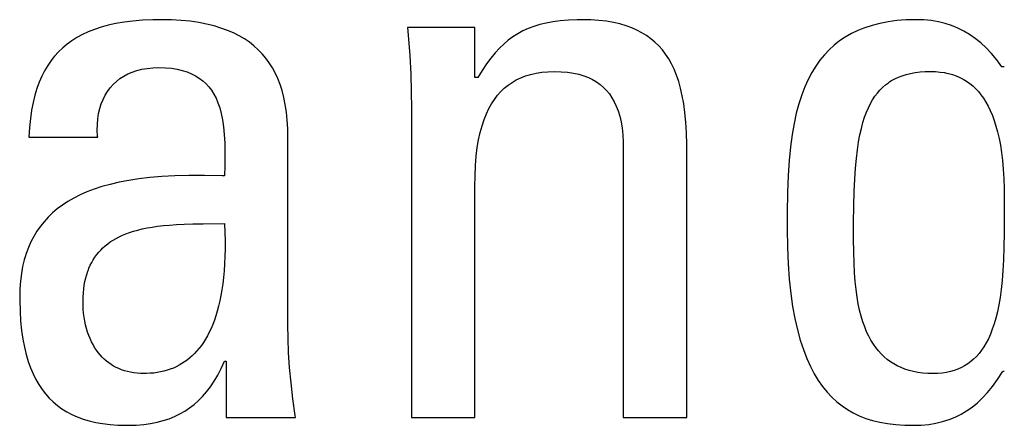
# Model space of a CAD drawing. Header units: millimetres. Extents: x -131 to 719, y -272 to 510.
# Tile 43 of 102: x 200.52 to 203.44, y 117.19 to 118.39. Entities that reach past the tile are written whole.
import ezdxf

# ---------------------------------------------------------------- set-up
doc = ezdxf.new("R2010")
doc.units = ezdxf.units.MM
doc.header["$LTSCALE"] = 23.1
doc.layers.get('0').update_dxf_attribs({"linetype": 'CONTINUOUS'})

msp = doc.modelspace()

# ---------------------------------------------------------------- linework, layer by layer
at = {"color": 7}
for p, q in [((200.7621, 118.3674), (200.7424, 118.3609)), ((200.7833, 118.3732), (200.7621, 118.3674)), ((200.8061, 118.3782), (200.7833, 118.3732)), ((200.8305, 118.3823), (200.8061, 118.3782)), ((200.8569, 118.3856), (200.8305, 118.3823)), ((200.8852, 118.3879), (200.8569, 118.3856)), ((200.9159, 118.3893), (200.8852, 118.3879)), ((200.9404, 118.3896), (200.9159, 118.3893)), ((200.9711, 118.389), (200.9404, 118.3896)), ((200.9998, 118.3874), (200.9711, 118.389)), ((201.0267, 118.3847), (200.9998, 118.3874)), ((201.0519, 118.381), (201.0267, 118.3847)), ((201.0754, 118.3765), (201.0519, 118.381)), ((201.0975, 118.3711), (201.0754, 118.3765)), ((201.118, 118.3649), (201.0975, 118.3711)), ((202.046, 118.3696), (202.0294, 118.3633)), ((202.0636, 118.3751), (202.046, 118.3696)), ((202.0824, 118.3797), (202.0636, 118.3751)), ((202.1026, 118.3835), (202.0824, 118.3797)), ((202.1246, 118.3864), (202.1026, 118.3835)), ((202.1486, 118.3884), (202.1246, 118.3864)), ((202.1751, 118.3894), (202.1486, 118.3884)), ((202.19, 118.3896), (202.1751, 118.3894)), ((202.2156, 118.389), (202.19, 118.3896)), ((202.2394, 118.3874), (202.2156, 118.389)), ((202.2616, 118.3848), (202.2394, 118.3874)), ((202.2823, 118.3812), (202.2616, 118.3848)), ((202.3016, 118.3768), (202.2823, 118.3812)), ((202.3197, 118.3715), (202.3016, 118.3768)), ((202.3365, 118.3654), (202.3197, 118.3715)), ((203.0496, 118.3727), (203.0279, 118.3657)), ((203.0726, 118.3786), (203.0496, 118.3727)), ((203.0971, 118.3833), (203.0726, 118.3786)), ((203.1232, 118.3867), (203.0971, 118.3833)), ((203.151, 118.3889), (203.1232, 118.3867)), ((203.1806, 118.3896), (203.151, 118.3889)), ((203.2035, 118.3889), (203.1806, 118.3896)), ((203.2254, 118.3867), (203.2035, 118.3889)), ((203.2463, 118.3832), (203.2254, 118.3867)), ((203.2662, 118.3784), (203.2463, 118.3832)), ((203.2855, 118.3722), (203.2662, 118.3784)), ((203.304, 118.3647), (203.2855, 118.3722)), ((200.7067, 118.3456), (200.6906, 118.3368)), ((200.7239, 118.3536), (200.7067, 118.3456)), ((200.7424, 118.3609), (200.7239, 118.3536)), ((201.1373, 118.3579), (201.118, 118.3649)), ((201.1552, 118.3501), (201.1373, 118.3579)), ((201.172, 118.3416), (201.1552, 118.3501)), ((201.1877, 118.3324), (201.172, 118.3416)), ((201.8713, 118.3667), (201.6718, 118.3667)), ((201.6718, 118.3667), (201.6737, 118.3434)), ((201.6737, 118.3434), (201.678, 118.2831)), ((201.8713, 118.2176), (201.8713, 118.3667)), ((201.9843, 118.3389), (201.9704, 118.3287)), ((201.9987, 118.348), (201.9843, 118.3389)), ((202.0137, 118.3561), (201.9987, 118.348)), ((202.0294, 118.3633), (202.0137, 118.3561)), ((202.3522, 118.3584), (202.3365, 118.3654)), ((202.3669, 118.3507), (202.3522, 118.3584)), ((202.3739, 118.3465), (202.3669, 118.3507)), ((202.3807, 118.3422), (202.3739, 118.3465)), ((202.3936, 118.3329), (202.3807, 118.3422)), ((202.9703, 118.3378), (202.9534, 118.3264)), ((202.9884, 118.3482), (202.9703, 118.3378)), ((203.0075, 118.3575), (202.9884, 118.3482)), ((203.0175, 118.3617), (203.0075, 118.3575)), ((203.0279, 118.3657), (203.0175, 118.3617)), ((203.3218, 118.3558), (203.304, 118.3647)), ((203.3391, 118.3455), (203.3218, 118.3558)), ((203.356, 118.3338), (203.3391, 118.3455)), ((200.6615, 118.3171), (200.6483, 118.3061)), ((200.6756, 118.3273), (200.6615, 118.3171)), ((200.6906, 118.3368), (200.6756, 118.3273)), ((201.2023, 118.3224), (201.1877, 118.3324)), ((201.2159, 118.3118), (201.2023, 118.3224)), ((201.2286, 118.3004), (201.2159, 118.3118)), ((201.957, 118.3174), (201.9439, 118.3048)), ((201.9704, 118.3287), (201.957, 118.3174)), ((202.4056, 118.3227), (202.3936, 118.3329)), ((202.4169, 118.3118), (202.4056, 118.3227)), ((202.4274, 118.2999), (202.4169, 118.3118)), ((202.9375, 118.3138), (202.9225, 118.3001)), ((202.9534, 118.3264), (202.9375, 118.3138)), ((203.3724, 118.3205), (203.356, 118.3338)), ((203.3885, 118.3056), (203.3724, 118.3205)), ((200.6245, 118.2816), (200.619, 118.275)), ((200.636, 118.2943), (200.6245, 118.2816)), ((200.6483, 118.3061), (200.636, 118.2943)), ((201.2403, 118.2882), (201.2286, 118.3004)), ((201.2512, 118.2753), (201.2403, 118.2882)), ((201.678, 118.2831), (201.681, 118.2274)), ((201.931, 118.2909), (201.9183, 118.2754)), ((201.9439, 118.3048), (201.931, 118.2909)), ((202.4371, 118.2871), (202.4274, 118.2999)), ((202.4462, 118.2733), (202.4371, 118.2871)), ((202.9083, 118.2852), (202.8951, 118.2691)), ((202.9225, 118.3001), (202.9083, 118.2852)), ((203.4043, 118.2889), (203.3885, 118.3056)), ((203.4199, 118.2702), (203.4043, 118.2889)), ((200.6038, 118.2536), (200.5947, 118.2382)), ((200.6138, 118.2681), (200.6038, 118.2536)), ((200.619, 118.275), (200.6138, 118.2681)), ((201.2612, 118.2616), (201.2512, 118.2753)), ((201.2704, 118.247), (201.2612, 118.2616)), ((201.9057, 118.2582), (201.8931, 118.239)), ((201.9183, 118.2754), (201.9057, 118.2582)), ((202.4547, 118.2584), (202.4462, 118.2733)), ((202.4624, 118.2424), (202.4547, 118.2584)), ((202.8826, 118.2516), (202.871, 118.2327)), ((202.8951, 118.2691), (202.8826, 118.2516)), ((203.4351, 118.2497), (203.4199, 118.2702)), ((200.5862, 118.2217), (200.5786, 118.2041)), ((200.5947, 118.2382), (200.5862, 118.2217)), ((200.8183, 118.2146), (200.8296, 118.2219)), ((200.8296, 118.2219), (200.8418, 118.2284)), ((200.8418, 118.2284), (200.8548, 118.234)), ((200.8548, 118.234), (200.8687, 118.2387)), ((200.8687, 118.2387), (200.8835, 118.2424)), ((200.8835, 118.2424), (200.8992, 118.2451)), ((200.8992, 118.2451), (200.9159, 118.2468)), ((200.9159, 118.2468), (200.9335, 118.2474)), ((200.9335, 118.2474), (200.9532, 118.2468)), ((200.9532, 118.2468), (200.9713, 118.2452)), ((200.9713, 118.2452), (200.988, 118.2426)), ((200.988, 118.2426), (201.0033, 118.239)), ((201.0033, 118.239), (201.0175, 118.2346)), ((201.0175, 118.2346), (201.0305, 118.2293)), ((201.0305, 118.2293), (201.0425, 118.2232)), ((201.0425, 118.2232), (201.0536, 118.2163)), ((201.2788, 118.2316), (201.2704, 118.247)), ((201.2864, 118.2151), (201.2788, 118.2316)), ((201.681, 118.2274), (201.6827, 118.1753)), ((201.8931, 118.239), (201.8805, 118.2176)), ((202.0074, 118.2172), (202.0216, 118.2227)), ((202.0216, 118.2227), (202.029, 118.2251)), ((202.029, 118.2251), (202.0367, 118.2273)), ((202.0367, 118.2273), (202.0528, 118.231)), ((202.0528, 118.231), (202.0699, 118.2337)), ((202.0699, 118.2337), (202.0881, 118.2353)), ((202.0881, 118.2353), (202.1075, 118.2359)), ((202.1075, 118.2359), (202.1276, 118.2353)), ((202.1276, 118.2353), (202.1463, 118.2337)), ((202.1463, 118.2337), (202.1635, 118.2311)), ((202.1635, 118.2311), (202.1795, 118.2276)), ((202.1795, 118.2276), (202.1942, 118.2231)), ((202.1942, 118.2231), (202.2079, 118.2179)), ((202.4695, 118.225), (202.4624, 118.2424)), ((202.476, 118.2062), (202.4695, 118.225)), ((202.871, 118.2327), (202.8602, 118.2122)), ((203.1281, 118.2191), (203.1393, 118.2234)), ((203.1393, 118.2234), (203.1512, 118.227)), ((203.1512, 118.227), (203.1639, 118.2301)), ((203.1639, 118.2301), (203.1774, 118.2326)), ((203.1774, 118.2326), (203.1919, 118.2344)), ((203.1919, 118.2344), (203.2074, 118.2355)), ((203.2074, 118.2355), (203.2241, 118.2359)), ((203.2241, 118.2359), (203.2382, 118.2355)), ((203.2382, 118.2355), (203.2517, 118.2343)), ((203.2517, 118.2343), (203.2645, 118.2325)), ((203.2645, 118.2325), (203.2707, 118.2312)), ((203.2707, 118.2312), (203.2768, 118.2299)), ((203.2768, 118.2299), (203.2885, 118.2266)), ((203.2885, 118.2266), (203.2996, 118.2226)), ((203.2996, 118.2226), (203.3102, 118.218)), ((203.442, 118.2497), (203.4351, 118.2497)), ((200.5786, 118.2041), (200.5717, 118.1853)), ((200.7894, 118.1875), (200.7982, 118.1973)), ((200.7982, 118.1973), (200.8078, 118.2063)), ((200.8078, 118.2063), (200.8183, 118.2146)), ((201.0536, 118.2163), (201.0637, 118.2085)), ((201.0637, 118.2085), (201.0731, 118.2)), ((201.0731, 118.2), (201.0817, 118.1905)), ((201.2932, 118.1976), (201.2864, 118.2151)), ((201.2992, 118.179), (201.2932, 118.1976)), ((201.8805, 118.2176), (201.8713, 118.2176)), ((201.9586, 118.1862), (201.9697, 118.1953)), ((201.9697, 118.1953), (201.9815, 118.2035)), ((201.9815, 118.2035), (201.994, 118.2108)), ((201.994, 118.2108), (202.0074, 118.2172)), ((202.2079, 118.2179), (202.2143, 118.2149)), ((202.2143, 118.2149), (202.2205, 118.2118)), ((202.2205, 118.2118), (202.2322, 118.2049)), ((202.2322, 118.2049), (202.2429, 118.1972)), ((202.2429, 118.1972), (202.2528, 118.1887)), ((202.4817, 118.1859), (202.476, 118.2062)), ((202.8602, 118.2122), (202.8501, 118.1901)), ((203.0809, 118.1886), (203.0893, 118.1959)), ((203.0893, 118.1959), (203.0982, 118.2026)), ((203.0982, 118.2026), (203.1028, 118.2058)), ((203.1028, 118.2058), (203.1076, 118.2087)), ((203.1076, 118.2087), (203.1176, 118.2142)), ((203.1176, 118.2142), (203.1281, 118.2191)), ((203.3102, 118.218), (203.3204, 118.2128)), ((203.3204, 118.2128), (203.3301, 118.2068)), ((203.3301, 118.2068), (203.3394, 118.2002)), ((203.3394, 118.2002), (203.3483, 118.1929)), ((203.3483, 118.1929), (203.3569, 118.1849)), ((200.5656, 118.1652), (200.5604, 118.1436)), ((200.5717, 118.1853), (200.5656, 118.1652)), ((200.7681, 118.153), (200.7744, 118.1653)), ((200.7744, 118.1653), (200.7815, 118.1768)), ((200.7815, 118.1768), (200.7894, 118.1875)), ((201.0817, 118.1905), (201.0895, 118.1802)), ((201.0895, 118.1802), (201.0967, 118.1688)), ((201.0967, 118.1688), (201.1032, 118.1563)), ((201.3044, 118.1591), (201.2992, 118.179)), ((201.6827, 118.1753), (201.6833, 118.1259)), ((201.9292, 118.1531), (201.9384, 118.1652)), ((201.9384, 118.1652), (201.9482, 118.1762)), ((201.9482, 118.1762), (201.9586, 118.1862)), ((202.2528, 118.1887), (202.2619, 118.1794)), ((202.2619, 118.1794), (202.2703, 118.1692)), ((202.2703, 118.1692), (202.2779, 118.1581)), ((202.4867, 118.1638), (202.4817, 118.1859)), ((202.491, 118.1398), (202.4867, 118.1638)), ((202.8409, 118.1662), (202.8325, 118.1403)), ((202.8501, 118.1901), (202.8409, 118.1662)), ((203.0581, 118.1623), (203.0653, 118.1718)), ((203.0653, 118.1718), (203.0729, 118.1806)), ((203.0729, 118.1806), (203.0809, 118.1886)), ((203.3569, 118.1849), (203.365, 118.1762)), ((203.365, 118.1762), (203.3728, 118.1666)), ((203.3728, 118.1666), (203.3803, 118.1563)), ((200.5604, 118.1436), (200.5559, 118.1206)), ((200.7584, 118.1259), (200.7628, 118.1398)), ((200.7628, 118.1398), (200.7681, 118.153)), ((201.1032, 118.1563), (201.1091, 118.1426)), ((201.1091, 118.1426), (201.1142, 118.1275)), ((201.3086, 118.1379), (201.3044, 118.1591)), ((201.312, 118.1153), (201.3086, 118.1379)), ((201.9126, 118.1257), (201.9206, 118.14)), ((201.9206, 118.14), (201.9292, 118.1531)), ((202.2779, 118.1581), (202.2847, 118.1461)), ((202.2847, 118.1461), (202.2909, 118.1329)), ((202.4944, 118.1137), (202.491, 118.1398)), ((202.8325, 118.1403), (202.8249, 118.1122)), ((203.0388, 118.1284), (203.0449, 118.1407)), ((203.0449, 118.1407), (203.0513, 118.152)), ((203.0513, 118.152), (203.0581, 118.1623)), ((203.3803, 118.1563), (203.3874, 118.1451)), ((203.3874, 118.1451), (203.3941, 118.1329)), ((200.5559, 118.1206), (200.5524, 118.0959)), ((200.7526, 118.0954), (200.755, 118.111)), ((200.755, 118.111), (200.7584, 118.1259)), ((201.1142, 118.1275), (201.1187, 118.1108)), ((201.1187, 118.1108), (201.1225, 118.0924)), ((201.3145, 118.0912), (201.312, 118.1153)), ((201.6833, 118.1259), (201.6833, 117.2086)), ((201.8985, 118.0932), (201.9053, 118.1101)), ((201.9053, 118.1101), (201.9126, 118.1257)), ((202.2909, 118.1329), (202.2963, 118.1187)), ((202.2963, 118.1187), (202.301, 118.1031)), ((202.4971, 118.0852), (202.4944, 118.1137)), ((202.8249, 118.1122), (202.8182, 118.0817)), ((203.0276, 118.1004), (203.033, 118.115)), ((203.033, 118.115), (203.0388, 118.1284)), ((203.3941, 118.1329), (203.4005, 118.1198)), ((203.4005, 118.1198), (203.4065, 118.1057)), ((203.4065, 118.1057), (203.4121, 118.0904)), ((200.5524, 118.0959), (200.5498, 118.0694)), ((200.7511, 118.0615), (200.7513, 118.0788)), ((200.7513, 118.0788), (200.7526, 118.0954)), ((201.1225, 118.0924), (201.1255, 118.0719)), ((201.316, 118.0653), (201.3145, 118.0912)), ((201.8871, 118.0549), (201.8925, 118.0748)), ((201.8925, 118.0748), (201.8985, 118.0932)), ((202.301, 118.1031), (202.3049, 118.0863)), ((202.3049, 118.0863), (202.3079, 118.0679)), ((202.4988, 118.0539), (202.4971, 118.0852)), ((202.8182, 118.0817), (202.8123, 118.0485)), ((203.0179, 118.067), (203.0226, 118.0845)), ((203.0226, 118.0845), (203.0276, 118.1004)), ((203.4121, 118.0904), (203.4173, 118.074)), ((200.5498, 118.0694), (200.5483, 118.0411)), ((200.7521, 118.0434), (200.7511, 118.0615)), ((201.1255, 118.0719), (201.1277, 118.049)), ((201.1277, 118.049), (201.1291, 118.023)), ((201.3164, 118.0411), (201.316, 118.0653)), ((201.8824, 118.0333), (201.8871, 118.0549)), ((202.3079, 118.0679), (202.3101, 118.0479)), ((202.3101, 118.0479), (202.3113, 118.0262)), ((202.4996, 118.0194), (202.4988, 118.0539)), ((202.8123, 118.0485), (202.8075, 118.0121)), ((203.0096, 118.0266), (203.0136, 118.0478)), ((203.0136, 118.0478), (203.0179, 118.067)), ((203.4173, 118.074), (203.4221, 118.0564)), ((203.4221, 118.0564), (203.4264, 118.0374)), ((200.5483, 118.0411), (200.7523, 118.0411)), ((200.7523, 118.0411), (200.7521, 118.0434)), ((201.1291, 118.023), (201.1296, 117.9929)), ((201.3164, 117.4838), (201.3164, 118.0411)), ((201.8785, 118.0098), (201.8824, 118.0333)), ((202.3113, 118.0262), (202.3115, 118.0112)), ((202.4996, 117.2086), (202.4996, 118.0194)), ((203.0061, 118.0033), (203.0096, 118.0266)), ((203.4264, 118.0374), (203.4302, 118.017)), ((203.4302, 118.017), (203.4336, 117.9951)), ((201.1296, 117.9929), (201.1292, 117.9562)), ((201.8754, 117.9842), (201.8785, 118.0098)), ((202.3115, 118.0112), (202.3115, 117.2086)), ((202.8075, 118.0121), (202.8035, 117.972)), ((203.003, 117.9774), (203.0061, 118.0033)), ((203.4336, 117.9951), (203.4364, 117.9715)), ((201.8731, 117.9564), (201.8754, 117.9842)), ((202.8035, 117.972), (202.8006, 117.9273)), ((203.0004, 117.9486), (203.003, 117.9774)), ((203.4364, 117.9715), (203.4386, 117.946)), ((201.1292, 117.9562), (201.1284, 117.9264)), ((201.8717, 117.926), (201.8731, 117.9564)), ((202.9982, 117.9162), (203.0004, 117.9486)), ((203.4386, 117.946), (203.4403, 117.9184)), ((200.7894, 117.9009), (200.7647, 117.894)), ((200.8158, 117.907), (200.7894, 117.9009)), ((200.8442, 117.9125), (200.8158, 117.907)), ((200.8746, 117.9171), (200.8442, 117.9125)), ((200.9073, 117.9209), (200.8746, 117.9171)), ((200.9426, 117.9239), (200.9073, 117.9209)), ((200.9808, 117.926), (200.9426, 117.9239)), ((201.0224, 117.9272), (200.9808, 117.926)), ((201.0686, 117.9274), (201.0224, 117.9272)), ((201.1212, 117.9266), (201.0686, 117.9274)), ((201.1284, 117.9264), (201.1212, 117.9266)), ((201.8713, 117.8943), (201.8717, 117.926)), ((202.8006, 117.9273), (202.7987, 117.8764)), ((202.9965, 117.8795), (202.9982, 117.9162)), ((203.4403, 117.9184), (203.4414, 117.8881)), ((200.7201, 117.8783), (200.7001, 117.8694)), ((200.7417, 117.8865), (200.7201, 117.8783)), ((200.7647, 117.894), (200.7417, 117.8865)), ((201.8713, 117.2086), (201.8713, 117.8943)), ((202.7987, 117.8764), (202.7977, 117.816)), ((202.9954, 117.8373), (202.9965, 117.8795)), ((203.4414, 117.8881), (203.4419, 117.8542)), ((200.6639, 117.8498), (200.6476, 117.8391)), ((200.6813, 117.8599), (200.6639, 117.8498)), ((200.7001, 117.8694), (200.6813, 117.8599)), ((203.4419, 117.8542), (203.442, 117.8104)), ((200.6183, 117.8159), (200.6053, 117.8034)), ((200.6324, 117.8278), (200.6183, 117.8159)), ((200.6476, 117.8391), (200.6324, 117.8278)), ((202.7977, 117.816), (202.7976, 117.7681)), ((202.9948, 117.7876), (202.9954, 117.8373)), ((200.5932, 117.7901), (200.5821, 117.7763)), ((200.6053, 117.8034), (200.5932, 117.7901)), ((201.0086, 117.7825), (201.0342, 117.7833)), ((201.0342, 117.7833), (201.0648, 117.7837)), ((201.0648, 117.7837), (201.1284, 117.7842)), ((201.1284, 117.7842), (201.1294, 117.7582)), ((202.9948, 117.7385), (202.9948, 117.7876)), ((203.442, 117.8104), (203.4417, 117.7567)), ((200.5718, 117.7617), (200.5625, 117.7463)), ((200.5821, 117.7763), (200.5718, 117.7617)), ((200.8256, 117.7497), (200.836, 117.754)), ((200.836, 117.754), (200.847, 117.7581)), ((200.847, 117.7581), (200.8587, 117.7618)), ((200.8587, 117.7618), (200.8712, 117.7653)), ((200.8712, 117.7653), (200.8844, 117.7685)), ((200.8844, 117.7685), (200.8985, 117.7714)), ((200.8985, 117.7714), (200.9135, 117.7741)), ((200.9135, 117.7741), (200.9296, 117.7764)), ((200.9296, 117.7764), (200.947, 117.7784)), ((200.947, 117.7784), (200.9657, 117.7801)), ((200.9657, 117.7801), (200.9861, 117.7815)), ((200.9861, 117.7815), (201.0086, 117.7825)), ((201.1294, 117.7582), (201.1299, 117.7334)), ((202.7976, 117.7681), (202.7983, 117.7148)), ((203.4417, 117.7567), (203.4409, 117.714)), ((200.5541, 117.7302), (200.5466, 117.7132)), ((200.5625, 117.7463), (200.5541, 117.7302)), ((200.7745, 117.7185), (200.7819, 117.7243)), ((200.7819, 117.7243), (200.7896, 117.7299)), ((200.7896, 117.7299), (200.7978, 117.7353)), ((200.7978, 117.7353), (200.8066, 117.7404)), ((200.8066, 117.7404), (200.8158, 117.7452)), ((200.8158, 117.7452), (200.8256, 117.7497)), ((201.1299, 117.7334), (201.1299, 117.7096)), ((202.9952, 117.7), (202.9948, 117.7385)), ((200.54, 117.6953), (200.537, 117.686)), ((200.5466, 117.7132), (200.54, 117.6953)), ((200.7494, 117.6922), (200.7551, 117.6992)), ((200.7551, 117.6992), (200.7612, 117.7059)), ((200.7612, 117.7059), (200.7676, 117.7123)), ((200.7676, 117.7123), (200.7745, 117.7185)), ((201.1299, 117.7096), (201.1295, 117.6869)), ((202.7983, 117.7148), (202.8004, 117.6654)), ((202.9961, 117.6675), (202.9952, 117.7)), ((203.4409, 117.714), (203.4396, 117.6773)), ((200.5343, 117.6765), (200.5295, 117.6567)), ((200.537, 117.686), (200.5343, 117.6765)), ((200.7302, 117.6609), (200.7345, 117.6692)), ((200.7345, 117.6692), (200.7391, 117.6772)), ((200.7391, 117.6772), (200.744, 117.6849)), ((200.744, 117.6849), (200.7494, 117.6922)), ((201.1295, 117.6869), (201.1285, 117.6653)), ((202.9976, 117.6387), (202.9961, 117.6675)), ((203.4396, 117.6773), (203.4378, 117.6448)), ((200.5295, 117.6567), (200.5258, 117.6358)), ((200.7196, 117.6334), (200.7228, 117.643)), ((200.7228, 117.643), (200.7245, 117.6476)), ((200.7245, 117.6476), (200.7263, 117.6521)), ((200.7263, 117.6521), (200.7302, 117.6609)), ((201.1272, 117.6446), (201.1254, 117.6248)), ((201.1285, 117.6653), (201.1272, 117.6446)), ((202.8004, 117.6654), (202.8038, 117.6197)), ((202.9996, 117.6125), (202.9976, 117.6387)), ((203.4378, 117.6448), (203.4355, 117.6156)), ((200.523, 117.6139), (200.5214, 117.5908)), ((200.5258, 117.6358), (200.523, 117.6139)), ((200.7125, 117.6019), (200.7144, 117.6129)), ((200.7144, 117.6129), (200.7168, 117.6234)), ((200.7168, 117.6234), (200.7196, 117.6334)), ((201.1254, 117.6248), (201.1232, 117.606)), ((202.8038, 117.6197), (202.8083, 117.5774)), ((203.0021, 117.5886), (202.9996, 117.6125)), ((203.4355, 117.6156), (203.4327, 117.5891)), ((200.5214, 117.5908), (200.5208, 117.5664)), ((200.709, 117.5658), (200.7097, 117.5784)), ((200.7097, 117.5784), (200.7109, 117.5904)), ((200.7109, 117.5904), (200.7125, 117.6019)), ((201.1207, 117.5881), (201.1177, 117.571)), ((201.1232, 117.606), (201.1207, 117.5881)), ((203.0052, 117.5665), (203.0021, 117.5886)), ((203.4327, 117.5891), (203.4294, 117.565)), ((200.5208, 117.5664), (200.5208, 117.5569)), ((200.5208, 117.5569), (200.5217, 117.5247)), ((200.7088, 117.5526), (200.709, 117.5658)), ((200.7089, 117.5436), (200.7088, 117.5526)), ((201.1145, 117.5548), (201.1109, 117.5393)), ((201.1177, 117.571), (201.1145, 117.5548)), ((202.8083, 117.5774), (202.8139, 117.5383)), ((203.0088, 117.546), (203.0052, 117.5665)), ((203.4294, 117.565), (203.4256, 117.5428)), ((200.5217, 117.5247), (200.5235, 117.495)), ((200.7095, 117.5309), (200.7089, 117.5436)), ((200.7105, 117.5186), (200.7095, 117.5309)), ((201.107, 117.5246), (201.1028, 117.5107)), ((201.1109, 117.5393), (201.107, 117.5246)), ((202.8139, 117.5383), (202.8206, 117.5023)), ((203.0128, 117.5271), (203.0088, 117.546)), ((203.0174, 117.5094), (203.0128, 117.5271)), ((203.4214, 117.5225), (203.4168, 117.5037)), ((203.4256, 117.5428), (203.4214, 117.5225)), ((200.5235, 117.495), (200.5264, 117.4674)), ((200.712, 117.5066), (200.7105, 117.5186)), ((200.7139, 117.495), (200.712, 117.5066)), ((200.7163, 117.4838), (200.7139, 117.495)), ((201.0983, 117.4975), (201.0936, 117.4849)), ((201.1028, 117.5107), (201.0983, 117.4975)), ((202.8206, 117.5023), (202.8281, 117.469)), ((203.0224, 117.4931), (203.0174, 117.5094)), ((203.0278, 117.4778), (203.0224, 117.4931)), ((203.4168, 117.5037), (203.4118, 117.4865)), ((200.5264, 117.4674), (200.5301, 117.4418)), ((200.719, 117.4729), (200.7163, 117.4838)), ((200.7222, 117.4625), (200.719, 117.4729)), ((200.7257, 117.4525), (200.7222, 117.4625)), ((201.0832, 117.4618), (201.0777, 117.4511)), ((201.0885, 117.473), (201.0832, 117.4618)), ((201.0936, 117.4849), (201.0885, 117.473)), ((201.317, 117.4435), (201.3164, 117.4838)), ((202.8281, 117.469), (202.8366, 117.4384)), ((203.0336, 117.4636), (203.0278, 117.4778)), ((203.0398, 117.4504), (203.0336, 117.4636)), ((203.4064, 117.4707), (203.4007, 117.4561)), ((203.4118, 117.4865), (203.4064, 117.4707)), ((200.5301, 117.4418), (200.5346, 117.418)), ((200.7295, 117.443), (200.7257, 117.4525)), ((200.7337, 117.4339), (200.7295, 117.443)), ((200.7383, 117.4252), (200.7337, 117.4339)), ((201.072, 117.441), (201.066, 117.4316)), ((201.0777, 117.4511), (201.072, 117.441)), ((201.3187, 117.4014), (201.317, 117.4435)), ((202.8366, 117.4384), (202.8458, 117.4103)), ((203.0464, 117.4382), (203.0398, 117.4504)), ((203.0535, 117.4268), (203.0464, 117.4382)), ((203.3946, 117.4426), (203.3882, 117.4302)), ((203.4007, 117.4561), (203.3946, 117.4426)), ((200.5346, 117.418), (200.54, 117.3959)), ((200.7431, 117.4169), (200.7383, 117.4252)), ((200.7482, 117.4091), (200.7431, 117.4169)), ((200.7536, 117.4017), (200.7482, 117.4091)), ((201.0467, 117.4063), (201.0398, 117.3989)), ((201.0533, 117.4142), (201.0467, 117.4063)), ((201.0597, 117.4226), (201.0533, 117.4142)), ((201.066, 117.4316), (201.0597, 117.4226)), ((202.8458, 117.4103), (202.8559, 117.3844)), ((203.0609, 117.4162), (203.0535, 117.4268)), ((203.0687, 117.4064), (203.0609, 117.4162)), ((203.0769, 117.3974), (203.0687, 117.4064)), ((203.3743, 117.4084), (203.3669, 117.3988)), ((203.3814, 117.4188), (203.3743, 117.4084)), ((203.3882, 117.4302), (203.3814, 117.4188)), ((200.54, 117.3959), (200.5461, 117.3754)), ((200.5461, 117.3754), (200.5529, 117.3562)), ((200.7593, 117.3948), (200.7536, 117.4017)), ((200.7653, 117.3883), (200.7593, 117.3948)), ((200.7716, 117.3821), (200.7653, 117.3883)), ((200.7781, 117.3764), (200.7716, 117.3821)), ((200.7849, 117.3711), (200.7781, 117.3764)), ((201.0101, 117.3739), (201.0021, 117.3687)), ((201.0178, 117.3794), (201.0101, 117.3739)), ((201.0254, 117.3855), (201.0178, 117.3794)), ((201.0327, 117.392), (201.0254, 117.3855)), ((201.0398, 117.3989), (201.0327, 117.392)), ((201.1185, 117.3544), (201.1284, 117.376)), ((201.1284, 117.376), (201.133, 117.376)), ((201.133, 117.376), (201.133, 117.2086)), ((201.3217, 117.3574), (201.3187, 117.4014)), ((202.8559, 117.3844), (202.8666, 117.3607)), ((203.0856, 117.389), (203.0769, 117.3974)), ((203.0946, 117.3814), (203.0856, 117.389)), ((203.1041, 117.3743), (203.0946, 117.3814)), ((203.1141, 117.3679), (203.1041, 117.3743)), ((203.3425, 117.3748), (203.3336, 117.3682)), ((203.351, 117.382), (203.3425, 117.3748)), ((203.3591, 117.39), (203.351, 117.382)), ((203.3669, 117.3988), (203.3591, 117.39)), ((200.5529, 117.3562), (200.5605, 117.3385)), ((200.792, 117.3662), (200.7849, 117.3711)), ((200.7994, 117.3617), (200.792, 117.3662)), ((200.807, 117.3576), (200.7994, 117.3617)), ((200.8149, 117.3539), (200.807, 117.3576)), ((200.8232, 117.3506), (200.8149, 117.3539)), ((200.8317, 117.3477), (200.8232, 117.3506)), ((200.8406, 117.3452), (200.8317, 117.3477)), ((200.8497, 117.3431), (200.8406, 117.3452)), ((200.9489, 117.3464), (200.939, 117.3442)), ((200.9584, 117.3491), (200.9489, 117.3464)), ((200.9677, 117.3522), (200.9584, 117.3491)), ((200.9767, 117.3557), (200.9677, 117.3522)), ((200.9854, 117.3596), (200.9767, 117.3557)), ((200.9939, 117.3639), (200.9854, 117.3596)), ((201.0021, 117.3687), (200.9939, 117.3639)), ((201.1082, 117.3347), (201.1185, 117.3544)), ((201.326, 117.3116), (201.3217, 117.3574)), ((202.8666, 117.3607), (202.878, 117.3389)), ((203.1246, 117.3622), (203.1141, 117.3679)), ((203.1357, 117.357), (203.1246, 117.3622)), ((203.1473, 117.3525), (203.1357, 117.357)), ((203.1595, 117.3486), (203.1473, 117.3525)), ((203.1724, 117.3454), (203.1595, 117.3486)), ((203.1859, 117.3428), (203.1724, 117.3454)), ((203.2823, 117.3454), (203.2705, 117.3428)), ((203.2936, 117.3486), (203.2823, 117.3454)), ((203.3043, 117.3525), (203.2936, 117.3486)), ((203.3146, 117.3571), (203.3043, 117.3525)), ((203.3243, 117.3623), (203.3146, 117.3571)), ((203.3336, 117.3682), (203.3243, 117.3623)), ((203.4363, 117.3443), (203.4374, 117.3462)), ((203.4374, 117.3462), (203.442, 117.3462)), ((200.5605, 117.3385), (200.5687, 117.3219)), ((200.5687, 117.3219), (200.5777, 117.3065)), ((200.8592, 117.3415), (200.8497, 117.3431)), ((200.8691, 117.3403), (200.8592, 117.3415)), ((200.8793, 117.3396), (200.8691, 117.3403)), ((200.8899, 117.3394), (200.8793, 117.3396)), ((200.8967, 117.3395), (200.8899, 117.3394)), ((200.9077, 117.34), (200.8967, 117.3395)), ((200.9185, 117.3409), (200.9077, 117.34)), ((200.9289, 117.3423), (200.9185, 117.3409)), ((200.939, 117.3442), (200.9289, 117.3423)), ((201.0866, 117.3003), (201.0976, 117.3167)), ((201.0976, 117.3167), (201.1082, 117.3347)), ((202.878, 117.3389), (202.8902, 117.319)), ((202.8902, 117.319), (202.9029, 117.3008)), ((203.2001, 117.3409), (203.1859, 117.3428)), ((203.2152, 117.3398), (203.2001, 117.3409)), ((203.231, 117.3394), (203.2152, 117.3398)), ((203.2448, 117.3398), (203.231, 117.3394)), ((203.258, 117.3409), (203.2448, 117.3398)), ((203.2705, 117.3428), (203.258, 117.3409)), ((203.4071, 117.3011), (203.4217, 117.3215)), ((203.4217, 117.3215), (203.4363, 117.3443)), ((200.5777, 117.3065), (200.5873, 117.2922)), ((200.5873, 117.2922), (200.5976, 117.2789)), ((201.0752, 117.2853), (201.0866, 117.3003)), ((201.3315, 117.2639), (201.326, 117.3116)), ((202.9029, 117.3008), (202.9164, 117.2842)), ((203.3923, 117.2829), (203.4071, 117.3011)), ((200.5976, 117.2789), (200.6086, 117.2666)), ((200.6086, 117.2666), (200.6204, 117.2551)), ((201.0381, 117.2476), (201.051, 117.259)), ((201.051, 117.259), (201.0633, 117.2715)), ((201.0633, 117.2715), (201.0752, 117.2853)), ((201.3385, 117.2145), (201.3315, 117.2639)), ((202.9164, 117.2842), (202.9304, 117.2692)), ((202.9304, 117.2692), (202.9452, 117.2556)), ((203.3621, 117.2524), (203.3774, 117.2668)), ((203.3774, 117.2668), (203.3923, 117.2829)), ((200.6204, 117.2551), (200.6329, 117.2446)), ((200.6329, 117.2446), (200.6463, 117.2348)), ((200.6463, 117.2348), (200.6605, 117.226)), ((200.9958, 117.2195), (201.0106, 117.2279)), ((201.0106, 117.2279), (201.0177, 117.2324)), ((201.0177, 117.2324), (201.0247, 117.2372)), ((201.0247, 117.2372), (201.0381, 117.2476)), ((202.9452, 117.2556), (202.9606, 117.2433)), ((202.9606, 117.2433), (202.9768, 117.2323)), ((202.9768, 117.2323), (202.9939, 117.2225)), ((203.3136, 117.2184), (203.3303, 117.2283)), ((203.3303, 117.2283), (203.3464, 117.2396)), ((203.3464, 117.2396), (203.3621, 117.2524)), ((200.6605, 117.226), (200.6756, 117.2179)), ((200.6756, 117.2179), (200.6917, 117.2107)), ((200.6917, 117.2107), (200.7088, 117.2043)), ((200.7088, 117.2043), (200.727, 117.1989)), ((200.727, 117.1989), (200.7463, 117.1943)), ((200.9287, 117.1951), (200.9469, 117.1998)), ((200.9469, 117.1998), (200.9641, 117.2054)), ((200.9641, 117.2054), (200.9804, 117.212)), ((200.9804, 117.212), (200.9958, 117.2195)), ((201.133, 117.2086), (201.3394, 117.2086)), ((201.3394, 117.2086), (201.3385, 117.2145)), ((201.6833, 117.2086), (201.8713, 117.2086)), ((202.3115, 117.2086), (202.4996, 117.2086)), ((202.9939, 117.2225), (203.0118, 117.2139)), ((203.0118, 117.2139), (203.0308, 117.2064)), ((203.0308, 117.2064), (203.0508, 117.2001)), ((203.0508, 117.2001), (203.0722, 117.1949)), ((203.259, 117.1966), (203.278, 117.2026)), ((203.278, 117.2026), (203.2961, 117.2098)), ((203.2961, 117.2098), (203.3136, 117.2184)), ((200.7463, 117.1943), (200.7669, 117.1906)), ((200.7669, 117.1906), (200.7889, 117.1879)), ((200.7889, 117.1879), (200.8123, 117.1863)), ((200.8123, 117.1863), (200.8372, 117.1857)), ((200.8372, 117.1857), (200.8429, 117.1857)), ((200.8429, 117.1857), (200.8666, 117.1865)), ((200.8666, 117.1865), (200.8887, 117.1884)), ((200.8887, 117.1884), (200.9093, 117.1912)), ((200.9093, 117.1912), (200.9287, 117.1951)), ((203.0722, 117.1949), (203.0951, 117.1908)), ((203.0951, 117.1908), (203.1197, 117.1879)), ((203.1197, 117.1879), (203.1464, 117.1862)), ((203.1464, 117.1862), (203.1714, 117.1857)), ((203.1714, 117.1857), (203.1953, 117.1864)), ((203.1953, 117.1864), (203.2178, 117.1885)), ((203.2178, 117.1885), (203.239, 117.1919)), ((203.239, 117.1919), (203.259, 117.1966))]:
    msp.add_line(p, q, dxfattribs=at)

doc.saveas('drawing.dxf')
